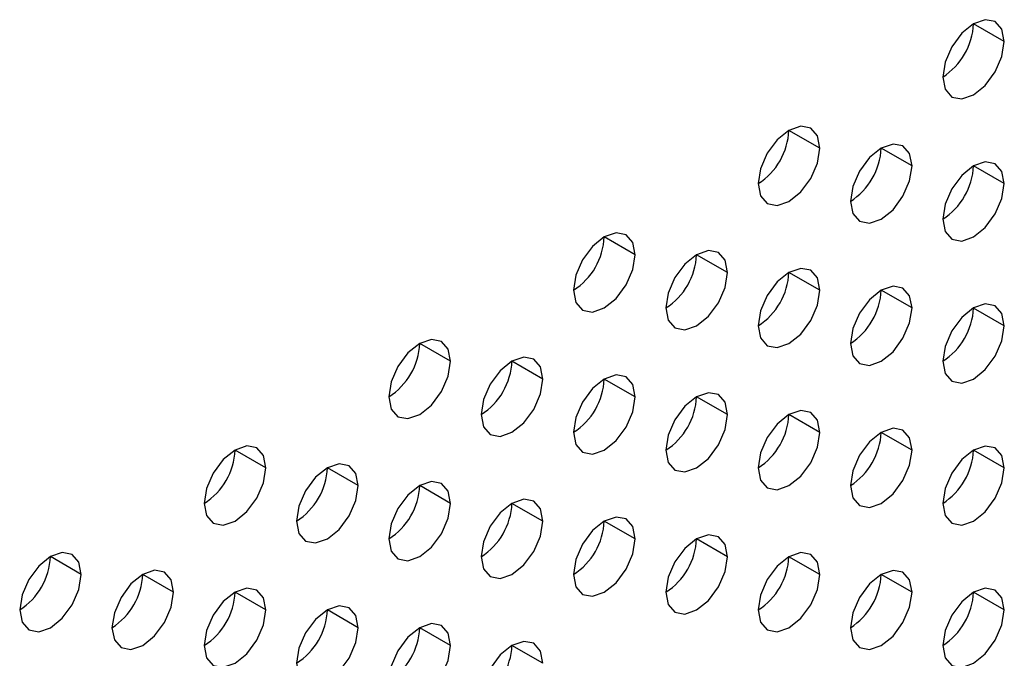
# Model space of a CAD drawing. Header units: millimetres. Extents: x 0 to 1118, y 0 to 864.
# Tile 153 of 254: x 929.34 to 933.11, y 702.94 to 705.39. Entities that reach past the tile are written whole.
import ezdxf

# ---------------------------------------------------------------- set-up
doc = ezdxf.new("R2010")
doc.units = ezdxf.units.MM

msp = doc.modelspace()

# ---------------------------------------------------------------- linework, layer by layer
at = {"color": 7, "linetype": 'Continuous', "lineweight": 25}
for p, q in [((933.1099, 705.3039), (932.9921, 705.3719)), ((932.4028, 704.8957), (932.285, 704.9637)), ((932.7564, 704.8276), (932.6385, 704.8957)), ((933.1099, 704.7596), (932.9921, 704.8276)), ((931.6957, 704.4875), (931.5779, 704.5555)), ((932.0493, 704.4194), (931.9314, 704.4875)), ((932.4028, 704.3514), (932.285, 704.4194)), ((932.7564, 704.2833), (932.6385, 704.3513)), ((933.1099, 704.2152), (932.9921, 704.2832)), ((930.9886, 704.0793), (930.8707, 704.1473)), ((931.3422, 704.0112), (931.2243, 704.0793)), ((931.6957, 703.9431), (931.5779, 704.0112)), ((932.0493, 703.8751), (931.9314, 703.9431)), ((932.4028, 703.807), (932.285, 703.875)), ((932.7564, 703.7389), (932.6385, 703.8069)), ((930.2815, 703.6711), (930.1636, 703.7391)), ((933.1099, 703.6708), (932.9921, 703.7389)), ((930.635, 703.603), (930.5172, 703.6711)), ((930.9886, 703.5349), (930.8707, 703.603)), ((931.3422, 703.4669), (931.2243, 703.5349)), ((931.6957, 703.3988), (931.5779, 703.4668)), ((932.0493, 703.3307), (931.9314, 703.3987)), ((929.5744, 703.2629), (929.4565, 703.3309)), ((932.4028, 703.2626), (932.285, 703.3307)), ((929.9279, 703.1948), (929.8101, 703.2629)), ((932.7564, 703.1946), (932.6385, 703.2626)), ((930.2815, 703.1267), (930.1636, 703.1948)), ((933.1099, 703.1265), (932.9921, 703.1945)), ((930.635, 703.0587), (930.5172, 703.1267)), ((930.9886, 702.9906), (930.8707, 703.0586)), ((931.3422, 702.9225), (931.2243, 702.9905))]:
    msp.add_line(p, q, dxfattribs=at)
at = {"color": 7, "linetype": 'Continuous', "lineweight": 25, "flags": 128}
for points in [[(933.1099, 705.3039), (933.1009, 705.3508), (933.0754, 705.3802), (933.0372, 705.3876), (932.9921, 705.372), (932.947, 705.3356), (932.9087, 705.284), (932.8832, 705.2251), (932.8742, 705.1678)], [(932.8742, 705.1678), (932.8832, 705.1209), (932.9087, 705.0915), (932.947, 705.0841), (932.9921, 705.0998), (933.0372, 705.1362), (933.0754, 705.1878), (933.1009, 705.2467), (933.1099, 705.3039)], [(932.4028, 704.8957), (932.3938, 704.9426), (932.3683, 704.972), (932.3301, 704.9794), (932.285, 704.9638), (932.2399, 704.9274), (932.2016, 704.8758), (932.1761, 704.8169), (932.1671, 704.7596)], [(932.1671, 704.7596), (932.1761, 704.7127), (932.2016, 704.6833), (932.2399, 704.6759), (932.285, 704.6916), (932.3301, 704.728), (932.3683, 704.7796), (932.3938, 704.8385), (932.4028, 704.8957)], [(932.7564, 704.8276), (932.7474, 704.8745), (932.7218, 704.9039), (932.6836, 704.9114), (932.6385, 704.8957), (932.5934, 704.8593), (932.5552, 704.8077), (932.5296, 704.7488), (932.5207, 704.6916)], [(932.5207, 704.6916), (932.5296, 704.6447), (932.5552, 704.6153), (932.5934, 704.6078), (932.6385, 704.6235), (932.6836, 704.6599), (932.7218, 704.7115), (932.7474, 704.7704), (932.7564, 704.8276)], [(933.1099, 704.7596), (933.1009, 704.8065), (933.0754, 704.8359), (933.0372, 704.8433), (932.9921, 704.8276), (932.947, 704.7912), (932.9087, 704.7396), (932.8832, 704.6807), (932.8742, 704.6235)], [(932.8742, 704.6235), (932.8832, 704.5766), (932.9087, 704.5472), (932.947, 704.5398), (932.9921, 704.5554), (933.0372, 704.5918), (933.0754, 704.6434), (933.1009, 704.7023), (933.1099, 704.7596)], [(931.6957, 704.4875), (931.6867, 704.5344), (931.6612, 704.5638), (931.623, 704.5712), (931.5779, 704.5556), (931.5328, 704.5192), (931.4945, 704.4676), (931.469, 704.4087), (931.46, 704.3514)], [(931.46, 704.3514), (931.469, 704.3045), (931.4945, 704.2751), (931.5328, 704.2677), (931.5779, 704.2834), (931.623, 704.3198), (931.6612, 704.3714), (931.6867, 704.4302), (931.6957, 704.4875)], [(932.0493, 704.4194), (932.0403, 704.4663), (932.0147, 704.4957), (931.9765, 704.5032), (931.9314, 704.4875), (931.8863, 704.4511), (931.8481, 704.3995), (931.8225, 704.3406), (931.8136, 704.2834)], [(932.4028, 704.3514), (932.3938, 704.3983), (932.3683, 704.4277), (932.3301, 704.4351), (932.285, 704.4194), (932.2399, 704.383), (932.2016, 704.3314), (932.1761, 704.2725), (932.1671, 704.2153)], [(931.8136, 704.2834), (931.8225, 704.2365), (931.8481, 704.2071), (931.8863, 704.1996), (931.9314, 704.2153), (931.9765, 704.2517), (932.0147, 704.3033), (932.0403, 704.3622), (932.0493, 704.4194)], [(932.7564, 704.2833), (932.7474, 704.3302), (932.7218, 704.3596), (932.6836, 704.367), (932.6385, 704.3513), (932.5934, 704.3149), (932.5552, 704.2634), (932.5296, 704.2045), (932.5207, 704.1472)], [(932.1671, 704.2153), (932.1761, 704.1684), (932.2016, 704.139), (932.2399, 704.1316), (932.285, 704.1472), (932.3301, 704.1836), (932.3683, 704.2352), (932.3938, 704.2941), (932.4028, 704.3514)], [(932.5207, 704.1472), (932.5296, 704.1003), (932.5552, 704.0709), (932.5934, 704.0635), (932.6385, 704.0791), (932.6836, 704.1155), (932.7218, 704.1671), (932.7474, 704.226), (932.7564, 704.2833)], [(933.1099, 704.2152), (933.1009, 704.2621), (933.0754, 704.2915), (933.0372, 704.2989), (932.9921, 704.2833), (932.947, 704.2469), (932.9087, 704.1953), (932.8832, 704.1364), (932.8742, 704.0791)], [(932.8742, 704.0791), (932.8832, 704.0322), (932.9087, 704.0028), (932.947, 703.9954), (932.9921, 704.0111), (933.0372, 704.0475), (933.0754, 704.099), (933.1009, 704.1579), (933.1099, 704.2152)], [(930.9886, 704.0793), (930.9796, 704.1262), (930.9541, 704.1556), (930.9158, 704.163), (930.8707, 704.1474), (930.8256, 704.111), (930.7874, 704.0594), (930.7619, 704.0005), (930.7529, 703.9432)], [(931.3422, 704.0112), (931.3332, 704.0581), (931.3076, 704.0875), (931.2694, 704.095), (931.2243, 704.0793), (931.1792, 704.0429), (931.141, 703.9913), (931.1154, 703.9324), (931.1064, 703.8752)], [(930.7529, 703.9432), (930.7619, 703.8963), (930.7874, 703.8669), (930.8256, 703.8595), (930.8707, 703.8752), (930.9158, 703.9116), (930.9541, 703.9631), (930.9796, 704.022), (930.9886, 704.0793)], [(931.6957, 703.9431), (931.6867, 703.99), (931.6612, 704.0195), (931.623, 704.0269), (931.5779, 704.0112), (931.5328, 703.9748), (931.4945, 703.9232), (931.469, 703.8643), (931.46, 703.8071)], [(931.1064, 703.8752), (931.1154, 703.8283), (931.141, 703.7989), (931.1792, 703.7914), (931.2243, 703.8071), (931.2694, 703.8435), (931.3076, 703.8951), (931.3332, 703.954), (931.3422, 704.0112)], [(931.46, 703.8071), (931.469, 703.7602), (931.4945, 703.7308), (931.5328, 703.7233), (931.5779, 703.739), (931.623, 703.7754), (931.6612, 703.827), (931.6867, 703.8859), (931.6957, 703.9431)], [(932.0493, 703.8751), (932.0403, 703.922), (932.0147, 703.9514), (931.9765, 703.9588), (931.9314, 703.9431), (931.8863, 703.9067), (931.8481, 703.8552), (931.8225, 703.7963), (931.8136, 703.739)], [(931.8136, 703.739), (931.8225, 703.6921), (931.8481, 703.6627), (931.8863, 703.6553), (931.9314, 703.6709), (931.9765, 703.7073), (932.0147, 703.7589), (932.0403, 703.8178), (932.0493, 703.8751)], [(932.4028, 703.807), (932.3938, 703.8539), (932.3683, 703.8833), (932.3301, 703.8907), (932.285, 703.875), (932.2399, 703.8387), (932.2016, 703.7871), (932.1761, 703.7282), (932.1671, 703.6709)], [(932.1671, 703.6709), (932.1761, 703.624), (932.2016, 703.5946), (932.2399, 703.5872), (932.285, 703.6029), (932.3301, 703.6393), (932.3683, 703.6908), (932.3938, 703.7497), (932.4028, 703.807)], [(932.7564, 703.7389), (932.7474, 703.7858), (932.7218, 703.8152), (932.6836, 703.8226), (932.6385, 703.807), (932.5934, 703.7706), (932.5552, 703.719), (932.5296, 703.6601), (932.5207, 703.6028)], [(930.2815, 703.6711), (930.2725, 703.718), (930.247, 703.7474), (930.2087, 703.7548), (930.1636, 703.7392), (930.1185, 703.7028), (930.0803, 703.6512), (930.0548, 703.5923), (930.0458, 703.535)], [(933.1099, 703.6708), (933.1009, 703.7177), (933.0754, 703.7471), (933.0372, 703.7546), (932.9921, 703.7389), (932.947, 703.7025), (932.9087, 703.6509), (932.8832, 703.592), (932.8742, 703.5348)], [(932.5207, 703.6028), (932.5296, 703.5559), (932.5552, 703.5265), (932.5934, 703.5191), (932.6385, 703.5348), (932.6836, 703.5712), (932.7218, 703.6228), (932.7474, 703.6817), (932.7564, 703.7389)], [(930.635, 703.603), (930.6261, 703.6499), (930.6005, 703.6793), (930.5623, 703.6868), (930.5172, 703.6711), (930.4721, 703.6347), (930.4339, 703.5831), (930.4083, 703.5242), (930.3993, 703.467)], [(930.0458, 703.535), (930.0548, 703.4881), (930.0803, 703.4587), (930.1185, 703.4513), (930.1636, 703.467), (930.2087, 703.5034), (930.247, 703.5549), (930.2725, 703.6138), (930.2815, 703.6711)], [(932.8742, 703.5348), (932.8832, 703.4879), (932.9087, 703.4585), (932.947, 703.451), (932.9921, 703.4667), (933.0372, 703.5031), (933.0754, 703.5547), (933.1009, 703.6136), (933.1099, 703.6708)], [(930.3993, 703.467), (930.4083, 703.4201), (930.4339, 703.3906), (930.4721, 703.3832), (930.5172, 703.3989), (930.5623, 703.4353), (930.6005, 703.4869), (930.6261, 703.5458), (930.635, 703.603)], [(930.9886, 703.5349), (930.9796, 703.5818), (930.9541, 703.6112), (930.9158, 703.6187), (930.8707, 703.603), (930.8256, 703.5666), (930.7874, 703.515), (930.7619, 703.4561), (930.7529, 703.3989)], [(930.7529, 703.3989), (930.7619, 703.352), (930.7874, 703.3226), (930.8256, 703.3151), (930.8707, 703.3308), (930.9158, 703.3672), (930.9541, 703.4188), (930.9796, 703.4777), (930.9886, 703.5349)], [(931.3422, 703.4669), (931.3332, 703.5138), (931.3076, 703.5432), (931.2694, 703.5506), (931.2243, 703.5349), (931.1792, 703.4985), (931.141, 703.447), (931.1154, 703.3881), (931.1064, 703.3308)], [(931.1064, 703.3308), (931.1154, 703.2839), (931.141, 703.2545), (931.1792, 703.2471), (931.2243, 703.2627), (931.2694, 703.2991), (931.3076, 703.3507), (931.3332, 703.4096), (931.3422, 703.4669)], [(931.6957, 703.3988), (931.6867, 703.4457), (931.6612, 703.4751), (931.623, 703.4825), (931.5779, 703.4668), (931.5328, 703.4304), (931.4945, 703.3789), (931.469, 703.32), (931.46, 703.2627)], [(932.0493, 703.3307), (932.0403, 703.3776), (932.0147, 703.407), (931.9765, 703.4144), (931.9314, 703.3988), (931.8863, 703.3624), (931.8481, 703.3108), (931.8225, 703.2519), (931.8136, 703.1946)], [(931.46, 703.2627), (931.469, 703.2158), (931.4945, 703.1864), (931.5328, 703.179), (931.5779, 703.1947), (931.623, 703.2311), (931.6612, 703.2826), (931.6867, 703.3415), (931.6957, 703.3988)], [(929.5744, 703.2629), (929.5654, 703.3098), (929.5399, 703.3392), (929.5016, 703.3466), (929.4565, 703.331), (929.4114, 703.2946), (929.3732, 703.243), (929.3477, 703.1841), (929.3387, 703.1268)], [(932.4028, 703.2626), (932.3938, 703.3095), (932.3683, 703.3389), (932.3301, 703.3464), (932.285, 703.3307), (932.2399, 703.2943), (932.2016, 703.2427), (932.1761, 703.1838), (932.1671, 703.1266)], [(931.8136, 703.1946), (931.8225, 703.1477), (931.8481, 703.1183), (931.8863, 703.1109), (931.9314, 703.1266), (931.9765, 703.163), (932.0147, 703.2146), (932.0403, 703.2734), (932.0493, 703.3307)], [(929.3387, 703.1268), (929.3477, 703.0799), (929.3732, 703.0505), (929.4114, 703.0431), (929.4565, 703.0588), (929.5016, 703.0952), (929.5399, 703.1467), (929.5654, 703.2056), (929.5744, 703.2629)], [(929.9279, 703.1948), (929.919, 703.2417), (929.8934, 703.2711), (929.8552, 703.2785), (929.8101, 703.2629), (929.765, 703.2265), (929.7268, 703.1749), (929.7012, 703.116), (929.6922, 703.0587)], [(932.1671, 703.1266), (932.1761, 703.0797), (932.2016, 703.0503), (932.2399, 703.0428), (932.285, 703.0585), (932.3301, 703.0949), (932.3683, 703.1465), (932.3938, 703.2054), (932.4028, 703.2626)], [(932.7564, 703.1946), (932.7474, 703.2415), (932.7218, 703.2709), (932.6836, 703.2783), (932.6385, 703.2626), (932.5934, 703.2262), (932.5552, 703.1746), (932.5296, 703.1157), (932.5207, 703.0585)], [(929.6922, 703.0587), (929.7012, 703.0118), (929.7268, 702.9824), (929.765, 702.975), (929.8101, 702.9907), (929.8552, 703.0271), (929.8934, 703.0787), (929.919, 703.1376), (929.9279, 703.1948)], [(930.2815, 703.1267), (930.2725, 703.1736), (930.247, 703.203), (930.2087, 703.2105), (930.1636, 703.1948), (930.1185, 703.1584), (930.0803, 703.1068), (930.0548, 703.0479), (930.0458, 702.9907)], [(932.5207, 703.0585), (932.5296, 703.0116), (932.5552, 702.9822), (932.5934, 702.9748), (932.6385, 702.9904), (932.6836, 703.0268), (932.7218, 703.0784), (932.7474, 703.1373), (932.7564, 703.1946)], [(933.1099, 703.1265), (933.1009, 703.1734), (933.0754, 703.2028), (933.0372, 703.2102), (932.9921, 703.1945), (932.947, 703.1581), (932.9087, 703.1066), (932.8832, 703.0477), (932.8742, 702.9904)], [(930.0458, 702.9907), (930.0548, 702.9438), (930.0803, 702.9144), (930.1185, 702.9069), (930.1636, 702.9226), (930.2087, 702.959), (930.247, 703.0106), (930.2725, 703.0695), (930.2815, 703.1267)], [(930.635, 703.0587), (930.6261, 703.1056), (930.6005, 703.135), (930.5623, 703.1424), (930.5172, 703.1267), (930.4721, 703.0903), (930.4339, 703.0387), (930.4083, 702.9799), (930.3993, 702.9226)], [(932.8742, 702.9904), (932.8832, 702.9435), (932.9087, 702.9141), (932.947, 702.9067), (932.9921, 702.9223), (933.0372, 702.9587), (933.0754, 703.0103), (933.1009, 703.0692), (933.1099, 703.1265)], [(930.9886, 702.9906), (930.9796, 703.0375), (930.9541, 703.0669), (930.9158, 703.0743), (930.8707, 703.0586), (930.8256, 703.0222), (930.7874, 702.9707), (930.7619, 702.9118), (930.7529, 702.8545)], [(930.3993, 702.9226), (930.4083, 702.8757), (930.4339, 702.8463), (930.4721, 702.8389), (930.5172, 702.8545), (930.5623, 702.8909), (930.6005, 702.9425), (930.6261, 703.0014), (930.635, 703.0587)], [(931.3422, 702.9225), (931.3332, 702.9694), (931.3076, 702.9988), (931.2694, 703.0062), (931.2243, 702.9906), (931.1792, 702.9542), (931.141, 702.9026), (931.1154, 702.8437), (931.1064, 702.7864)], [(930.7529, 702.8545), (930.7619, 702.8076), (930.7874, 702.7782), (930.8256, 702.7708), (930.8707, 702.7865), (930.9158, 702.8229), (930.9541, 702.8744), (930.9796, 702.9333), (930.9886, 702.9906)]]:
    msp.add_lwpolyline(points, dxfattribs=at)
at = {"color": 7, "linetype": 'Continuous', "lineweight": 25}
for centre in [(932.7362, 705.3836), (932.0291, 704.9754), (932.3826, 704.9073), (932.7362, 704.8392), (931.322, 704.5672), (931.6755, 704.4991), (932.0291, 704.431), (932.3826, 704.363), (932.7362, 704.2949), (930.6149, 704.159), (930.9684, 704.0909), (931.322, 704.0228), (931.6755, 703.9547), (932.0291, 703.8867), (932.3826, 703.8186), (929.9078, 703.7508), (932.7362, 703.7505), (930.2613, 703.6827), (930.6149, 703.6146), (930.9684, 703.5465), (931.322, 703.4785), (931.6755, 703.4104), (929.2007, 703.3426), (932.0291, 703.3423), (929.5542, 703.2745), (932.3826, 703.2742), (929.9078, 703.2064), (932.7362, 703.2062), (930.2613, 703.1383), (930.6149, 703.0703), (930.9684, 703.0022)]:
    msp.add_arc(centre, 0.2561, 302.6055, 357.3945, dxfattribs=at)

doc.saveas('drawing.dxf')
